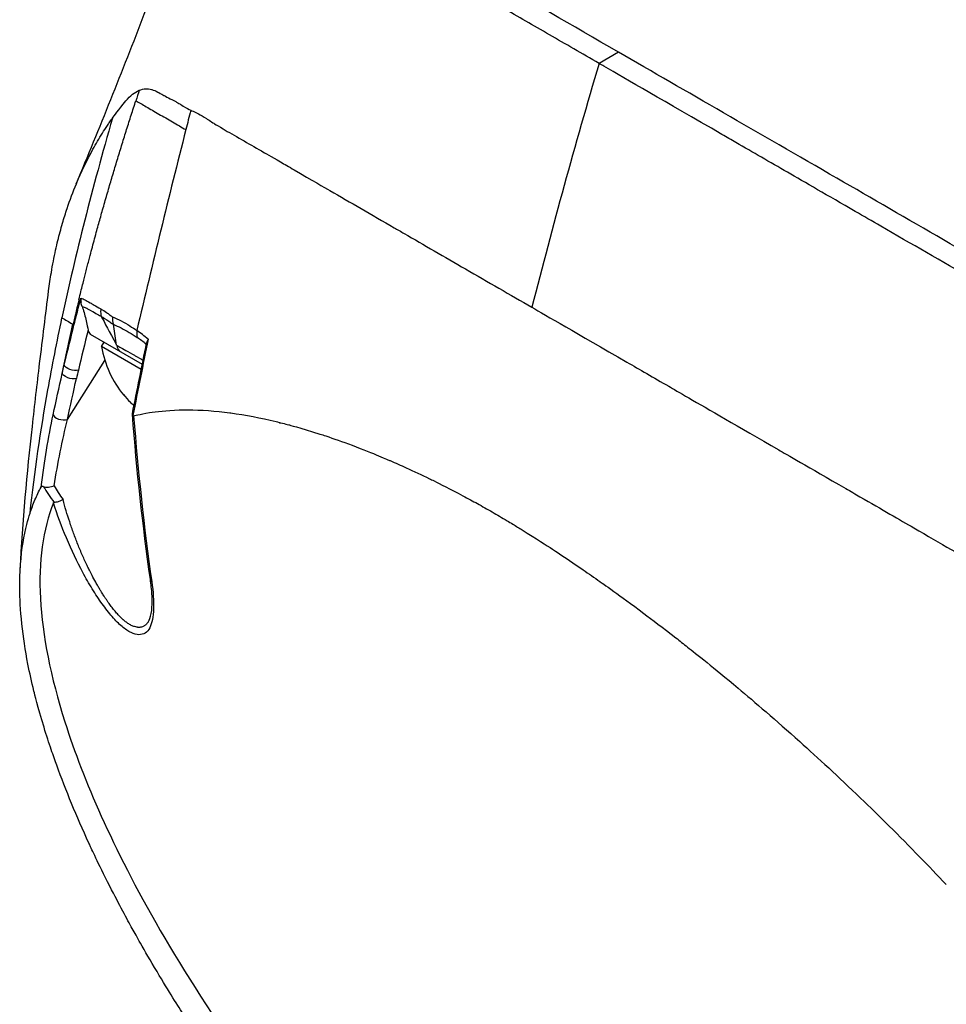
# Model space of a CAD drawing. Header units: millimetres. Extents: x 0 to 5219, y 0 to 2970.
# Tile 198 of 229: x 3249 to 3303, y 1411 to 1468. Entities that reach past the tile are written whole.
import ezdxf

# ---------------------------------------------------------------- set-up
doc = ezdxf.new("R2010")
doc.units = ezdxf.units.MM
doc.header["$LTSCALE"] = 0.2
doc.layers.add('01_Object Line', color=4, linetype='Continuous')

# ---------------------------------------------------------------- blocks, each defined once
blk = doc.blocks.new('Blk$A18R1-4W24T')
for p, q in [((34.87, 156.449), (33.739, 155.796)), ((10.817, 152.617), (10.817, 152.618)), ((3.852, 142.01), (3.852, 142.01)), ((3.111, 140.613), (3.103, 140.618)), ((5.441, 140.613), (5.62, 139.392)), ((4.1, 140.042), (7.138, 138.288)), ((4.769, 139.323), (4.913, 139.573)), ((7.079, 137.989), (4.769, 139.323)), ((2.779, 135.067), (4.966, 138.506)), ((9.258, 135.629), (9.258, 135.629)), ((9.835, 135.636), (9.836, 135.635)), ((14.985, 134.938), (14.985, 134.938)), ((2.269, 129.336), (2.269, 129.336)), ((7.541, 123.395), (7.541, 123.394)), ((6.738, 122.577), (6.738, 122.577)), ((43.922, 117.656), (43.923, 117.656)), ((49.388, 112.632), (49.388, 112.632)), ((50.678, 111.368), (50.678, 111.368))]:
    blk.add_line(p, q)
blk.add_arc((10.783, 140.34), 6.1, 189.60193, 219.24075)
for centre, major_axis, ratio, start_param, end_param in [((203.659, 172.815), (130.008, 225.18), 0.57735, 1.96431, 2.024408), ((188.779, 69.425), (114.411, -174.156), 0.881965, 3.752329, 3.755645), ((319.949, 207.99), (-231.979, -401.878), 0.577288, 5.164061, 5.16674), ((319.968, 207.989), (-231.996, -401.886), 0.577303, 5.166759, 5.194659), ((15.329, 135.595), (-12.1, 6.611), 0.016974, 0.200065, 0.231375), ((4.008, 141.91), (-0.484, 0.126), 0.426808, 0.244524, 0.567778), ((506.833, 300.466), (-516.576, -228.631), 0.266225, 5.896445, 5.896492), ((506.833, 300.466), (-516.576, -228.631), 0.266225, 5.896359, 5.896362), ((506.833, 300.466), (-516.576, -228.631), 0.266225, 5.894844, 5.894851), ((7.754, 140.186), (-0.557, -0.831), 0.915312, 5.192903, 5.626409), ((12.261, 118.032), (-7.823, 22.831), 0.258751, 5.86841, 5.9473), ((1113.35, 1179.451), (-1080.245, -1210.485), 0.225838, 5.912224, 5.918921), ((83.96, 159.075), (63.403, 95.167), 0.576561, 2.146294, 2.151161), ((8.932, 141.409), (-2.854, -4.944), 0.105633, 6.173187, 6.314544), ((10.726, 140.373), (-3.034, -5.255), 0.994405, 5.920984, 6.02203), ((700.292, 470.434), (716.514, 402.85), 0.129406, 2.748276, 2.748278), ((21.138, 129.557), (20.678, -6.326), 0.440164, 3.603587, 3.686299), ((3.105, 130.863), (1.641, -2.318), 0.258978, 4.378872, 4.723299), ((8.106, 125.84), (-0.495, -0.071), 0.625816, 6.283182, 6.767844), ((43.238, 118.182), (0.25, -0.433), 0.577351, 0.702671, 0.703635), ((44.625, 115.175), (-1.25, 2.165), 0.57735, 5.729068, 5.729367), ((44.625, 115.175), (-1.25, 2.165), 0.57735, 4.736147, 4.736191), ((45.474, 115.665), (-1.25, 2.165), 0.57735, 3.938301, 3.938361)]:
    blk.add_ellipse(centre, major_axis=major_axis, ratio=ratio, start_param=start_param, end_param=end_param)
for points, knots in [([(3.297, 148.787), (4.642, 152.028), (5.986, 155.337), (8.337, 161.479), (9.396, 164.404), (10.428, 167.491), (10.537, 167.823), (10.746, 168.468), (10.846, 168.782), (10.95, 169.118)], [0, 0, 0, 0, 1.067586, 1.067586, 1.972801, 1.972801, 2.085549, 2.085549, 2.199573, 2.199573, 2.199573, 2.199573]), ([(33.739, 155.796), (32.747, 156.369), (31.783, 156.925), (30.849, 157.465), (30.382, 157.735), (29.923, 158.001), (29.471, 158.263), (29.02, 158.524), (28.577, 158.78), (28.141, 159.033), (27.271, 159.537), (26.431, 160.024), (25.623, 160.493), (25.219, 160.728), (24.823, 160.958), (24.435, 161.183), (24.048, 161.408), (23.669, 161.628), (23.3, 161.843), (23.288, 161.849), (23.277, 161.856), (23.266, 161.862), (22.524, 162.294), (21.818, 162.705), (21.147, 163.097), (20.811, 163.293), (20.484, 163.484), (20.166, 163.669), (19.848, 163.855), (19.539, 164.035), (19.239, 164.21), (18.64, 164.561), (18.076, 164.891), (17.546, 165.202), (17.033, 165.502), (16.552, 165.785), (16.104, 166.048), (16.09, 166.057), (16.075, 166.065), (16.061, 166.074), (15.152, 166.609), (14.372, 167.069), (13.718, 167.457), (13.391, 167.651), (13.095, 167.827), (12.828, 167.985), (12.562, 168.142), (12.325, 168.283), (12.118, 168.406), (11.908, 168.53), (11.729, 168.637), (11.578, 168.728), (11.427, 168.818), (11.305, 168.893), (11.211, 168.951), (11.117, 169.01), (11.05, 169.053), (11.007, 169.08), (10.969, 169.105), (10.95, 169.117), (10.95, 169.118)], [0, 0, 0, 0, 0.00419914, 0.00419914, 0.00419914, 0.0062987, 0.0062987, 0.0062987, 0.00839827, 0.00839827, 0.00839827, 0.01259741, 0.01259741, 0.01259741, 0.01469697, 0.01469697, 0.01469697, 0.01679654, 0.01679654, 0.01679654, 0.01685988, 0.01685988, 0.01685988, 0.02107644, 0.02107644, 0.02107644, 0.02318473, 0.02318473, 0.02318473, 0.02529301, 0.02529301, 0.02529301, 0.02950958, 0.02950958, 0.02950958, 0.03359239, 0.03359239, 0.03359239, 0.03372614, 0.03372614, 0.03372614, 0.04205263, 0.04205263, 0.04205263, 0.04621587, 0.04621587, 0.04621587, 0.05037911, 0.05037911, 0.05037911, 0.05457447, 0.05457447, 0.05457447, 0.05876984, 0.05876984, 0.05876984, 0.06296019, 0.06296019, 0.06296019, 0.06673042, 0.06673042, 0.06673042, 0.06673042]), ([(34.87, 156.449), (32.123, 158.041), (29.597, 159.497), (25.1, 162.098), (23.143, 163.232), (18.045, 166.167), (15.718, 167.499), (13.369, 168.858), (12.832, 169.171), (12.561, 169.329), (12.537, 169.343), (12.571, 169.324), (12.591, 169.312), (12.715, 169.241), (12.912, 169.128), (13.202, 168.961)], [-12.224149, -12.224149, -12.224149, -12.224149, -11.037359, -11.037359, -9.877095, -9.877095, -7.592298, -7.592298, -6.07984, -6.07984, -5.495393, -5.495393, -5.239423, -5.239423, -4.385082, -4.385082, -4.385082, -4.385082]), ([(129.048, 102.072), (128.818, 102.207), (128.587, 102.343), (128.054, 102.654), (127.752, 102.829), (127.056, 103.233), (126.66, 103.461), (125.471, 104.146), (124.667, 104.608), (122.133, 106.067), (120.365, 107.087), (115.031, 110.167), (111.34, 112.301), (100.516, 118.551), (92.967, 122.909), (76.211, 132.575), (67.798, 137.427), (55.881, 144.324), (51.669, 146.762), (43.036, 151.744), (38.769, 154.199), (34.87, 156.449)], [-10.794601, -10.794601, -10.794601, -10.794601, -10.700272, -10.700272, -10.578462, -10.578462, -10.421195, -10.421195, -10.108787, -10.108787, -9.443961, -9.443961, -8.149298, -8.149298, -5.793129, -5.793129, -3.135292, -3.135292, -1.653975, -1.653975, 0, 0, 0, 0]), ([(152.559, 87.196), (152.558, 87.197), (152.552, 87.201), (152.55, 87.202), (152.53, 87.214), (152.464, 87.252), (152.171, 87.42), (152.032, 87.5), (151.877, 87.589), (151.731, 87.673), (151.539, 87.784), (151.363, 87.885), (151.238, 87.958), (150.44, 88.419), (149.303, 89.075), (147.876, 89.899), (147.321, 90.22), (146.565, 90.656), (145.522, 91.258), (144.658, 91.757), (143.945, 92.169), (143.46, 92.449), (143.098, 92.658), (142.862, 92.794), (142.764, 92.85), (141.918, 93.337), (141.38, 93.647), (141.231, 93.733), (141.036, 93.846), (140.839, 93.96), (140.641, 94.074), (140.567, 94.117), (140.494, 94.16), (140.42, 94.202), (139.99, 94.451), (139.7, 94.619), (139.573, 94.693), (139.443, 94.767), (139.301, 94.849), (139.145, 94.939), (138.766, 95.156), (138.304, 95.42), (137.745, 95.738), (136.873, 96.235), (136.18, 96.631), (135.735, 96.888), (135.278, 97.151), (134.57, 97.564), (133.55, 98.159), (132.845, 98.571), (132.25, 98.918), (131.789, 99.185), (131.556, 99.32), (131.357, 99.435), (131.194, 99.529), (130.682, 99.824), (130.158, 100.126), (129.626, 100.433), (129.316, 100.612), (129.004, 100.792), (128.689, 100.974), (128.032, 101.354), (127.598, 101.605), (127.397, 101.721), (126.97, 101.969), (126.532, 102.222), (126.083, 102.481), (125.663, 102.724), (125.24, 102.968), (124.814, 103.214), (123.453, 104), (122.065, 104.802), (120.649, 105.619), (118.791, 106.692), (116.886, 107.791), (114.937, 108.916), (111.037, 111.167), (106.954, 113.523), (102.7, 115.979), (101.755, 116.524), (100.776, 117.089), (99.763, 117.674), (98.622, 118.333), (97.436, 119.018), (96.205, 119.729), (92.977, 121.594), (90.699, 122.91), (89.482, 123.613), (88.051, 124.439), (86.607, 125.273), (85.15, 126.114), (81.966, 127.952), (78.72, 129.826), (75.434, 131.723), (72.397, 133.477), (69.811, 134.97), (67.709, 136.183), (64.26, 138.174), (62.118, 139.411), (61.306, 139.88), (61.094, 140.002), (60.972, 140.072), (60.94, 140.091), (57.3, 142.193), (53.678, 144.284), (50.142, 146.325), (49.643, 146.612), (49.146, 146.899), (48.652, 147.185), (47.041, 148.114), (45.731, 148.87), (44.708, 149.461), (43.695, 150.046), (42.695, 150.624), (41.708, 151.194), (41.436, 151.351), (41.164, 151.508), (40.894, 151.664), (37.533, 153.605), (35.32, 154.882), (34.024, 155.631), (33.923, 155.689), (33.828, 155.744), (33.739, 155.796)], [-0.7635222, -0.7635222, -0.7635222, -0.7635222, -0.75, -0.75, -0.75, -0.71875, -0.71875, -0.71875, -0.7052239, -0.7052239, -0.7052239, -0.6875, -0.6875, -0.6875, -0.625, -0.625, -0.625, -0.59375, -0.59375, -0.59375, -0.5758637, -0.5758637, -0.5758637, -0.5625, -0.5625, -0.5625, -0.546875, -0.546875, -0.546875, -0.5411757, -0.5411757, -0.5411757, -0.5390625, -0.5390625, -0.5390625, -0.53125, -0.53125, -0.53125, -0.5266987, -0.5266987, -0.5266987, -0.515625, -0.515625, -0.515625, -0.5, -0.5, -0.5, -0.484375, -0.484375, -0.484375, -0.4739987, -0.4739987, -0.4739987, -0.46875, -0.46875, -0.46875, -0.4588678, -0.4588678, -0.4588678, -0.453125, -0.453125, -0.453125, -0.4453125, -0.4453125, -0.4453125, -0.4375, -0.4375, -0.4375, -0.4300483, -0.4300483, -0.4300483, -0.40625, -0.40625, -0.40625, -0.375, -0.375, -0.375, -0.3125, -0.3125, -0.3125, -0.2978036, -0.2978036, -0.2978036, -0.28125, -0.28125, -0.28125, -0.25, -0.25, -0.25, -0.2303717, -0.2303717, -0.2303717, -0.1875, -0.1875, -0.1875, -0.1671318, -0.1671318, -0.1671318, -0.1337093, -0.1337093, -0.1337093, -0.125, -0.125, -0.125, -0.0780464, -0.0780464, -0.0780464, -0.0714286, -0.0714286, -0.0714286, -0.0535714, -0.0535714, -0.0535714, -0.039579, -0.039579, -0.039579, -0.0357143, -0.0357143, -0.0357143, -0.0025653, -0.0025653, -0.0025653, 0, 0, 0, 0]), ([(5.407, 152.618), (5.5, 152.748), (5.745, 153.094), (6.18, 153.616), (6.305, 153.766), (6.436, 153.895), (6.575, 154.001), (6.692, 154.09), (6.822, 154.168), (6.965, 154.232)], [-1, -1, -1, -1, -0.5, -0.5, -0.5, -0.25, -0.25, -0.25, 0, 0, 0, 0]), ([(6.965, 154.232), (7.091, 154.288), (7.218, 154.317), (7.343, 154.321), (7.451, 154.325), (7.564, 154.311), (7.681, 154.278), (7.687, 154.276), (7.693, 154.274), (7.699, 154.273), (7.802, 154.242), (7.918, 154.195), (8.046, 154.13), (8.12, 154.092), (8.234, 154.029), (8.394, 153.937), (8.402, 153.932), (8.411, 153.928), (8.42, 153.923), (8.507, 153.873), (8.619, 153.813), (8.755, 153.743), (8.963, 153.636), (9.09, 153.57), (9.133, 153.547), (9.156, 153.535), (9.18, 153.522), (9.205, 153.508), (9.243, 153.486), (9.284, 153.463), (9.328, 153.436), (9.345, 153.427), (9.412, 153.386), (9.529, 153.315), (9.707, 153.208), (9.851, 153.127), (9.963, 153.071)], [-1, -1, -1, -1, -0.875, -0.875, -0.875, -0.756037, -0.756037, -0.756037, -0.75, -0.75, -0.75, -0.625, -0.625, -0.625, -0.5, -0.5, -0.5, -0.4885486, -0.4885486, -0.4885486, -0.375, -0.375, -0.375, -0.25, -0.25, -0.25, -0.2247748, -0.2247748, -0.2247748, -0.1875, -0.1875, -0.1875, -0.125, -0.125, -0.125, -0.0000001, -0.0000001, -0.0000001, -0.0000001]), ([(3.448, 142.033), (3.46, 142.082), (3.472, 142.131), (3.484, 142.179), (3.555, 142.471), (3.627, 142.765), (3.688, 143.007), (3.749, 143.249), (3.797, 143.44), (3.851, 143.653), (3.879, 143.759), (3.907, 143.87), (3.935, 143.98), (3.964, 144.089), (3.991, 144.196), (4.019, 144.303), (4.048, 144.411), (4.076, 144.519), (4.104, 144.627), (4.147, 144.788), (4.189, 144.949), (4.232, 145.11), (4.275, 145.271), (4.319, 145.432), (4.362, 145.593), (4.406, 145.754), (4.45, 145.914), (4.494, 146.075), (4.53, 146.209), (4.567, 146.342), (4.604, 146.476), (4.641, 146.609), (4.678, 146.743), (4.716, 146.876), (4.753, 147.009), (4.791, 147.143), (4.829, 147.276), (4.87, 147.422), (4.912, 147.569), (4.954, 147.715), (4.995, 147.861), (5.038, 148.007), (5.08, 148.153), (5.122, 148.299), (5.165, 148.445), (5.207, 148.591), (5.248, 148.73), (5.289, 148.869), (5.33, 149.008), (5.371, 149.147), (5.412, 149.286), (5.454, 149.425), (5.495, 149.564), (5.537, 149.702), (5.578, 149.841), (5.621, 149.983), (5.664, 150.125), (5.707, 150.266), (5.75, 150.408), (5.794, 150.549), (5.837, 150.691), (5.88, 150.833), (5.924, 150.974), (5.968, 151.115), (6.011, 151.255), (6.055, 151.394), (6.098, 151.534), (6.142, 151.673), (6.185, 151.813), (6.229, 151.952), (6.273, 152.091), (6.317, 152.23), (6.362, 152.37), (6.406, 152.509), (6.451, 152.649), (6.496, 152.789), (6.54, 152.928), (6.585, 153.068), (6.631, 153.208), (6.676, 153.347), (6.721, 153.487), (6.767, 153.626)], [-1, -1, -1, -1, -0.990568, -0.990568, -0.990568, -0.934235, -0.934235, -0.934235, -0.877903, -0.877903, -0.877903, -0.849736, -0.849736, -0.849736, -0.82157, -0.82157, -0.82157, -0.793404, -0.793404, -0.793404, -0.75124, -0.75124, -0.75124, -0.709076, -0.709076, -0.709076, -0.666913, -0.666913, -0.666913, -0.631829, -0.631829, -0.631829, -0.596745, -0.596745, -0.596745, -0.561662, -0.561662, -0.561662, -0.523115, -0.523115, -0.523115, -0.484569, -0.484569, -0.484569, -0.446022, -0.446022, -0.446022, -0.409281, -0.409281, -0.409281, -0.372539, -0.372539, -0.372539, -0.335798, -0.335798, -0.335798, -0.298224, -0.298224, -0.298224, -0.26065, -0.26065, -0.26065, -0.223076, -0.223076, -0.223076, -0.185986, -0.185986, -0.185986, -0.148895, -0.148895, -0.148895, -0.111804, -0.111804, -0.111804, -0.074536, -0.074536, -0.074536, -0.037268, -0.037268, -0.037268, 0, 0, 0, 0]), ([(6.767, 153.626), (6.936, 153.528), (7.142, 153.41), (7.37, 153.278), (7.597, 153.147), (7.847, 153.002), (8.107, 152.852), (8.367, 152.702), (8.636, 152.547), (8.902, 152.393), (9.168, 152.24), (9.43, 152.088), (9.677, 151.946)], [-1, -1, -1, -1, -0.75, -0.75, -0.75, -0.5, -0.5, -0.5, -0.25, -0.25, -0.25, 0, 0, 0, 0]), ([(9.963, 153.071), (10.054, 153.036), (10.151, 152.993), (10.256, 152.941), (10.307, 152.915), (10.36, 152.887), (10.414, 152.858), (10.538, 152.79), (10.69, 152.699), (10.874, 152.583), (10.91, 152.56), (10.987, 152.511), (11.109, 152.433), (11.207, 152.371), (11.288, 152.32), (11.35, 152.282), (11.453, 152.217), (11.618, 152.119), (11.852, 151.983), (12.157, 151.805), (12.512, 151.601), (12.924, 151.364), (13.296, 151.151), (13.682, 150.93), (14.082, 150.701), (14.278, 150.588), (14.636, 150.382), (15.188, 150.063), (15.417, 149.93), (15.68, 149.778), (15.979, 149.605), (17.023, 149), (17.752, 148.579), (18.065, 148.398), (19.24, 147.719), (20.49, 146.997), (21.807, 146.237), (22, 146.125), (22.194, 146.013), (22.39, 145.9), (23.535, 145.238), (24.729, 144.549), (25.966, 143.833), (27.266, 143.082), (28.559, 142.337), (29.828, 141.607)], [0, 0, 0, 0, 0.0239304, 0.0239304, 0.0239304, 0.0357143, 0.0357143, 0.0357143, 0.0714286, 0.0714286, 0.0714286, 0.0892857, 0.0892857, 0.0892857, 0.1071429, 0.1071429, 0.1071429, 0.1428571, 0.1428571, 0.1428571, 0.2142857, 0.2142857, 0.2142857, 0.2857143, 0.2857143, 0.2857143, 0.3613783, 0.3613783, 0.3613783, 0.3928571, 0.3928571, 0.3928571, 0.5, 0.5, 0.5, 0.6744467, 0.6744467, 0.6744467, 0.7, 0.7, 0.7, 0.85, 0.85, 0.85, 1, 1, 1, 1]), ([(1.687, 142.561), (1.733, 142.922), (1.785, 143.278), (1.917, 144.071), (2.002, 144.51), (2.136, 145.121), (2.179, 145.306), (2.305, 145.821), (2.396, 146.162), (2.579, 146.792), (2.669, 147.078), (2.927, 147.85), (3.107, 148.331), (3.591, 149.496), (3.916, 150.168), (4.441, 151.119), (4.624, 151.429), (4.91, 151.884), (5.007, 152.034), (5.155, 152.255), (5.205, 152.328), (5.28, 152.438), (5.306, 152.474), (5.344, 152.528), (5.356, 152.546), (5.387, 152.589), (5.401, 152.609), (5.407, 152.618)], [1.6707708, 1.6707708, 1.6707708, 1.6707708, 1.6922594, 1.6922594, 1.7193307, 1.7193307, 1.731162, 1.731162, 1.7528779, 1.7528779, 1.7715473, 1.7715473, 1.8044345, 1.8044345, 1.8538165, 1.8538165, 1.8787746, 1.8787746, 1.8912533, 1.8912533, 1.8974931, 1.8974931, 1.9006132, 1.9006132, 1.9021733, 1.9021733, 1.9043535, 1.9043535, 1.9043535, 1.9043535]), ([(0.028, 126.336), (0.178, 129.135), (0.442, 131.976), (0.876, 135.927), (1.019, 137.143), (1.337, 139.778), (1.514, 141.188), (1.687, 142.561)], [0, 0, 0, 0, 0.841455, 0.841455, 1.238046, 1.238046, 1.716417, 1.716417, 1.716417, 1.716417]), ([(3.567, 142.135), (3.567, 142.134), (3.567, 142.134), (3.567, 142.134), (3.567, 142.134), (3.567, 142.131), (3.565, 142.117), (3.564, 142.076), (3.563, 142.053), (3.564, 141.988), (3.567, 141.947), (3.571, 141.905)], [-0.02607453, -0.02607453, -0.02607453, -0.02607453, -0.02588318, -0.02588318, -0.02566998, -0.02566998, -0.02001131, -0.02001131, -0.01284706, -0.01284706, 0, 0, 0, 0]), ([(3.567, 142.135), (3.644, 142.112), (3.731, 142.074), (3.826, 142.024), (3.883, 141.994), (3.972, 141.943), (4.108, 141.865), (4.22, 141.801), (4.415, 141.687), (4.726, 141.515)], [0, 0, 0, 0, 0.25, 0.25, 0.25, 0.5, 0.5, 0.5, 1, 1, 1, 1]), ([(2.596, 138.237), (2.743, 138.859), (2.914, 139.573), (3.115, 140.374), (3.235, 140.857), (3.371, 141.393), (3.526, 141.982)], [0, 0, 0, 0, 0.5714286, 0.5714286, 0.5714286, 0.9999999, 0.9999999, 0.9999999, 0.9999999]), ([(3.448, 142.033), (3.367, 141.703), (3.3, 141.421), (3.244, 141.184), (3.199, 140.992), (3.155, 140.801), (3.111, 140.613)], [-1, -1, -1, -1, -0.4, -0.4, -0.4, -0.0000001, -0.0000001, -0.0000001, -0.0000001]), ([(3.635, 141.656), (3.671, 141.56), (3.709, 141.442), (3.786, 141.174), (3.822, 141.038), (3.918, 140.637), (3.953, 140.39), (3.986, 140.268)], [0.0000076, 0.0000076, 0.0000076, 0.0000076, 0.0305583, 0.0305583, 0.0612291, 0.0612291, 0.1278217, 0.1278217, 0.1278217, 0.1278217]), ([(3.635, 141.656), (3.714, 141.634), (3.798, 141.599), (3.885, 141.555), (3.887, 141.554), (3.908, 141.543), (3.951, 141.52), (3.972, 141.509), (3.994, 141.497), (4.019, 141.483), (4.033, 141.475), (4.073, 141.453), (4.14, 141.415), (4.146, 141.412), (4.151, 141.409), (4.157, 141.406), (4.431, 141.253), (4.638, 141.138), (4.749, 141.078)], [0.0000054, 0.0000054, 0.0000054, 0.0000054, 0.25, 0.25, 0.25, 0.3125, 0.3125, 0.3125, 0.375, 0.375, 0.375, 0.4908048, 0.4908048, 0.4908048, 0.5, 0.5, 0.5, 1, 1, 1, 1]), ([(29.828, 141.607), (30.642, 141.135), (32.419, 140.109), (35.359, 138.412), (36.095, 137.987), (36.904, 137.52), (37.791, 137.008), (38.043, 136.863), (38.434, 136.637), (38.969, 136.328), (40.075, 135.69), (41.797, 134.696), (44.2, 133.309), (44.612, 133.071), (45.892, 132.332), (48.098, 131.06), (48.386, 130.894), (48.664, 130.734), (48.932, 130.58), (50.21, 129.842), (51.258, 129.237), (52.065, 128.769), (53.635, 127.859), (54.975, 127.085), (56.077, 126.451), (56.34, 126.3), (56.679, 126.109), (57.093, 125.878), (57.676, 125.553), (58.017, 125.362), (58.114, 125.308), (58.501, 125.09), (58.84, 124.895), (59.132, 124.722), (59.225, 124.667), (59.317, 124.612), (59.406, 124.558), (59.664, 124.402), (59.908, 124.251), (60.138, 124.103)], [0, 0, 0, 0, 0.228501, 0.228501, 0.228501, 0.285714, 0.285714, 0.285714, 0.355598, 0.355598, 0.355598, 0.5, 0.5, 0.5, 0.625, 0.625, 0.625, 0.646657, 0.646657, 0.646657, 0.75, 0.75, 0.75, 0.875, 0.875, 0.875, 0.90625, 0.90625, 0.90625, 0.9375, 0.9375, 0.9375, 0.96875, 0.96875, 0.96875, 0.976835, 0.976835, 0.976835, 1, 1, 1, 1]), ([(0.603, 129.615), (0.867, 132.032), (1.221, 134.425), (1.644, 136.795), (1.895, 138.2), (2.17, 139.597), (2.464, 140.987)], [-1, -1, -1, -1, -0.372062, -0.372062, -0.372062, 0, 0, 0, 0]), ([(4.726, 141.515), (4.724, 141.503), (4.722, 141.491), (4.721, 141.48), (4.7, 141.306), (4.726, 141.173), (4.75, 141.085), (4.751, 141.083), (4.751, 141.081), (4.749, 141.078)], [0.0000009, 0.0000009, 0.0000009, 0.0000009, 0.0601128, 0.0601128, 0.0601128, 0.9797341, 0.9797341, 0.9797341, 1, 1, 1, 1]), ([(4.726, 141.515), (4.837, 141.447), (4.95, 141.374), (5.063, 141.295), (5.12, 141.255), (5.178, 141.215), (5.235, 141.173), (5.249, 141.162), (5.278, 141.141), (5.322, 141.109), (5.358, 141.082), (5.388, 141.063), (5.411, 141.052)], [0, 0, 0, 0, 0.5, 0.5, 0.5, 0.75, 0.75, 0.75, 0.875, 0.875, 0.875, 1, 1, 1, 1]), ([(4.749, 141.078), (4.846, 141.023), (5.009, 140.923), (5.247, 140.754), (5.307, 140.712), (5.372, 140.665), (5.441, 140.614)], [0.000004, 0.000004, 0.000004, 0.000004, 0.7995408, 0.7995408, 0.7995408, 1, 1, 1, 1]), ([(5.411, 141.052), (5.737, 140.918), (6.081, 140.729), (6.414, 140.523), (6.554, 140.436), (6.691, 140.345), (6.823, 140.254)], [0, 0, 0, 0, 0.7037836, 0.7037836, 0.7037836, 1, 1, 1, 1]), ([(5.441, 140.614), (5.598, 140.55), (5.9, 140.407), (6.366, 140.152), (6.686, 139.95), (6.849, 139.839)], [0.0000415, 0.0000415, 0.0000415, 0.0000415, 0.1455655, 0.2911132, 0.436691, 0.436691, 0.436691, 0.436691]), ([(3.986, 140.268), (3.997, 140.224), (4.013, 140.184), (4.052, 140.109), (4.075, 140.074), (4.1, 140.042)], [-0.04030747, -0.04030747, -0.04030747, -0.04030747, -0.02055344, -0.02055344, -0.000001, -0.000001, -0.000001, -0.000001]), ([(5.647, 139.401), (5.647, 139.401), (5.691, 139.376), (5.778, 139.326), (5.92, 139.245), (6.176, 139.099), (6.573, 138.87), (6.622, 138.842), (6.67, 138.815), (6.716, 138.788), (6.9, 138.682), (7.058, 138.591), (7.186, 138.517)], [-0.9988293, -0.9988293, -0.9988293, -0.9988293, -0.8087165, -0.8087165, -0.8087165, -0.5, -0.5, -0.5, -0.459096, -0.459096, -0.459096, -0.2964983, -0.2964983, -0.2964983, -0.2964983]), ([(7.482, 139.743), (7.482, 139.742), (7.481, 139.741), (7.451, 139.692), (7.427, 139.642), (7.404, 139.572), (7.398, 139.552), (7.394, 139.531)], [-0.05331463, -0.05331463, -0.05331463, -0.05331463, -0.05288999, -0.05288999, -0.02663491, -0.02663491, -0.0156582, -0.0156582, -0.0156582, -0.0156582]), ([(2.482, 137.75), (2.482, 137.75), (2.501, 137.831), (2.539, 137.994), (2.568, 138.121), (2.587, 138.202), (2.596, 138.237)], [-0.9999992, -0.9999992, -0.9999992, -0.9999992, -0.5, -0.5, -0.5, -0.0000001, -0.0000001, -0.0000001, -0.0000001]), ([(3.422, 137.947), (3.292, 137.913), (3.09, 137.93), (2.92, 137.989), (2.749, 138.049), (2.618, 138.149), (2.596, 138.237)], [0, 0, 0, 0, 0.497884, 0.497884, 0.497884, 1, 1, 1, 1]), ([(3.309, 137.462), (3.158, 137.422), (2.949, 137.453), (2.807, 137.502), (2.567, 137.585), (2.505, 137.69), (2.488, 137.732), (2.485, 137.739), (2.484, 137.745), (2.482, 137.75)], [-1, -1, -1, -1, -0.6647042, -0.6647042, -0.6647042, -0.0981164, -0.0981164, -0.0981164, 0, 0, 0, 0]), ([(1.244, 131.129), (1.345, 131.913), (1.453, 132.634), (1.562, 133.286), (1.684, 134.018), (1.815, 134.708), (1.951, 135.347)], [0, 0, 0, 0, 0.5, 0.5, 0.5, 1, 1, 1, 1]), ([(1.951, 135.347), (1.972, 135.258), (2.1, 135.158), (2.269, 135.1), (2.441, 135.042), (2.647, 135.028), (2.779, 135.067)], [0, 0, 0, 0, 0.496886, 0.496886, 0.496886, 1, 1, 1, 1]), ([(6.563, 135.41), (6.561, 135.397), (6.56, 135.383), (6.566, 135.348), (6.575, 135.326), (6.591, 135.305)], [-0.02215015, -0.02215015, -0.02215015, -0.02215015, -0.01375246, -0.01375246, -0.00000001, -0.00000001, -0.00000001, -0.00000001]), ([(6.637, 135.286), (6.629, 135.284), (6.62, 135.284), (6.605, 135.29), (6.598, 135.296), (6.591, 135.305)], [0.00000003, 0.00000003, 0.00000003, 0.00000003, 0.00636331, 0.00636331, 0.01211247, 0.01211247, 0.01211247, 0.01211247]), ([(6.637, 135.286), (6.672, 135.294), (6.961, 135.377), (7.555, 135.472), (7.967, 135.538), (8.529, 135.608), (9.279, 135.63), (9.442, 135.634), (9.606, 135.636), (9.771, 135.636), (10.581, 135.634), (11.407, 135.572), (12.235, 135.462), (12.256, 135.459), (12.277, 135.456), (12.298, 135.453), (13.139, 135.339), (14.017, 135.171), (14.926, 134.952), (15.174, 134.892), (15.425, 134.829), (15.678, 134.761), (15.685, 134.759), (16.264, 134.622), (17.487, 134.226), (17.596, 134.191), (17.708, 134.154), (17.824, 134.116), (18.279, 133.964), (18.789, 133.785), (19.357, 133.572), (20.013, 133.325), (20.532, 133.114), (20.902, 132.96), (21.289, 132.799), (21.513, 132.702), (21.569, 132.678), (21.878, 132.545), (22.188, 132.408), (22.501, 132.266), (22.952, 132.063), (23.406, 131.85), (23.865, 131.628), (23.931, 131.596), (24.022, 131.552), (24.138, 131.495), (24.476, 131.329), (25.029, 131.054), (25.81, 130.638), (25.948, 130.564), (26.093, 130.486), (26.246, 130.403), (26.382, 130.329), (26.519, 130.253), (26.659, 130.176), (26.937, 130.022), (27.223, 129.86), (27.518, 129.691), (27.799, 129.529), (28.087, 129.359), (28.384, 129.182), (28.493, 129.117), (28.602, 129.051), (28.713, 128.984), (28.905, 128.868), (29.087, 128.756), (29.259, 128.65), (30.093, 128.134), (30.685, 127.748), (31.024, 127.526), (31.113, 127.468), (31.184, 127.421), (31.238, 127.385), (31.759, 127.041), (32.283, 126.688), (32.807, 126.327), (33.133, 126.103), (33.459, 125.875), (33.786, 125.644), (33.819, 125.621), (34.091, 125.431), (34.603, 125.064), (35.021, 124.764), (35.599, 124.344), (36.34, 123.792), (36.82, 123.433), (37.445, 122.961), (38.215, 122.363), (38.431, 122.195), (38.658, 122.017), (38.897, 121.828), (39.138, 121.638), (39.514, 121.341), (40.024, 120.929), (40.507, 120.54), (41.11, 120.048), (41.831, 119.443), (42.812, 118.622), (44.014, 117.594), (45.424, 116.328), (46.489, 115.372), (47.673, 114.281), (48.964, 113.041), (50.045, 112.003), (51.201, 110.86), (52.421, 109.609), (52.923, 109.093), (53.436, 108.559), (53.959, 108.006)], [0, 0, 0, 0, 0.049153, 0.049153, 0.049153, 0.083333, 0.083333, 0.083333, 0.097112, 0.097112, 0.097112, 0.164941, 0.164941, 0.164941, 0.166667, 0.166667, 0.166667, 0.23215, 0.23215, 0.23215, 0.25, 0.25, 0.25, 0.291667, 0.291667, 0.291667, 0.300119, 0.300119, 0.300119, 0.333333, 0.333333, 0.333333, 0.356595, 0.356595, 0.356595, 0.380952, 0.380952, 0.380952, 0.400465, 0.400465, 0.400465, 0.428571, 0.428571, 0.428571, 0.43936, 0.43936, 0.43936, 0.470659, 0.470659, 0.470659, 0.47619, 0.47619, 0.47619, 0.48476, 0.48476, 0.48476, 0.501735, 0.501735, 0.501735, 0.517903, 0.517903, 0.517903, 0.52381, 0.52381, 0.52381, 0.530496, 0.530496, 0.530496, 0.562996, 0.562996, 0.562996, 0.571429, 0.571429, 0.571429, 0.600812, 0.600812, 0.600812, 0.619048, 0.619048, 0.619048, 0.645252, 0.645252, 0.645252, 0.666667, 0.666667, 0.666667, 0.703844, 0.703844, 0.703844, 0.714286, 0.714286, 0.714286, 0.767745, 0.767745, 0.767745, 0.81824, 0.81824, 0.81824, 0.886861, 0.886861, 0.886861, 0.938687, 0.938687, 0.938687, 0.982109, 0.982109, 0.982109, 1, 1, 1, 1]), ([(0.603, 129.615), (0.688, 129.885), (0.784, 130.147), (0.997, 130.652), (1.115, 130.895), (1.244, 131.129)], [-0.4021179, -0.4021179, -0.4021179, -0.4021179, -0.2010493, -0.2010493, -0.000001, -0.000001, -0.000001, -0.000001]), ([(1.386, 131.164), (1.368, 131.17), (1.351, 131.173), (1.32, 131.175), (1.306, 131.174), (1.271, 131.163), (1.254, 131.149), (1.244, 131.129)], [-0.03323474, -0.03323474, -0.03323474, -0.03323474, -0.02493702, -0.02493702, -0.016586, -0.016586, -0.00000027, -0.00000027, -0.00000027, -0.00000027]), ([(1.386, 131.164), (1.455, 131.142), (1.56, 131.131), (1.678, 131.142), (1.734, 131.148), (1.79, 131.158), (1.844, 131.171), (1.901, 131.184), (1.954, 131.202), (2.001, 131.22)], [-0.9999898, -0.9999898, -0.9999898, -0.9999898, -0.5, -0.5, -0.5, -0.25, -0.25, -0.25, 0, 0, 0, 0]), ([(1.965, 130.228), (1.666, 129.452), (1.439, 128.613), (1.183, 126.739), (1.15, 125.731), (1.325, 122.513), (1.8, 120.099), (3.188, 115.723), (3.896, 113.894), (6.537, 108.031), (9.267, 103.087), (16.535, 92.918), (20.551, 87.982), (28.338, 79.891), (31.408, 76.983), (36.7, 72.414), (38.902, 70.639), (42.695, 67.803), (44.314, 66.662), (46.971, 64.924), (48.034, 64.267), (49.084, 63.663)], [-13.245772, -13.245772, -13.245772, -13.245772, -12.251128, -12.251128, -11.274972, -11.274972, -9.337784, -9.337784, -8.051587, -8.051587, -5.366006, -5.366006, -3.267179, -3.267179, -1.993957, -1.993957, -1.102626, -1.102626, -0.445934, -0.445934, 0, 0, 0, 0]), ([(1.965, 130.228), (1.966, 130.232), (1.969, 130.236), (1.974, 130.243), (1.977, 130.246), (1.989, 130.252), (1.998, 130.253), (2.01, 130.252)], [0.00000075, 0.00000075, 0.00000075, 0.00000075, 0.00345757, 0.00345757, 0.00673721, 0.00673721, 0.01277471, 0.01277471, 0.01277471, 0.01277471]), ([(7.689, 125.633), (7.774, 125.04), (7.811, 124.517), (7.795, 124.064), (7.779, 123.594), (7.706, 123.223), (7.57, 122.955), (7.502, 122.819), (7.414, 122.716), (7.307, 122.647), (7.201, 122.578), (7.079, 122.545), (6.941, 122.548), (6.802, 122.551), (6.651, 122.592), (6.487, 122.67), (6.32, 122.751), (6.144, 122.869), (5.96, 123.027), (5.778, 123.182), (5.587, 123.374), (5.387, 123.604), (5.197, 123.821), (5.002, 124.069), (4.801, 124.349), (4.61, 124.615), (4.417, 124.905), (4.224, 125.219), (4.038, 125.521), (3.855, 125.838), (3.677, 126.17), (3.341, 126.795), (3.021, 127.467), (2.721, 128.18), (2.443, 128.843), (2.189, 129.527), (1.965, 130.228)], [0, 0, 0, 0, 0.125, 0.125, 0.125, 0.25, 0.25, 0.25, 0.3125, 0.3125, 0.3125, 0.375, 0.375, 0.375, 0.4375, 0.4375, 0.4375, 0.5, 0.5, 0.5, 0.5625, 0.5625, 0.5625, 0.625, 0.625, 0.625, 0.6875, 0.6875, 0.6875, 0.75, 0.75, 0.75, 0.875, 0.875, 0.875, 0.9999998, 0.9999998, 0.9999998, 0.9999998]), ([(2.523, 130.413), (2.382, 130.328), (2.273, 130.295), (2.245, 130.286), (2.148, 130.256), (2.064, 130.246), (2.01, 130.252)], [-1, -1, -1, -1, -0.5, -0.5, -0.5, -0.0000115, -0.0000115, -0.0000115, -0.0000115]), ([(7.541, 123.394), (7.531, 123.374), (7.509, 123.333), (7.472, 123.275), (7.432, 123.22), (7.388, 123.168), (7.34, 123.121), (7.285, 123.077), (7.225, 123.039), (7.143, 123.002), (7.049, 122.978), (6.956, 122.972), (6.884, 122.975), (6.8, 122.985), (6.703, 123.009), (6.592, 123.049), (6.497, 123.092), (6.399, 123.146), (6.303, 123.206), (6.214, 123.268), (6.134, 123.33), (6.072, 123.382), (6.027, 123.421), (5.992, 123.453), (5.953, 123.489), (5.895, 123.544), (5.823, 123.617), (5.735, 123.709), (5.617, 123.84), (5.469, 124.016), (5.321, 124.207), (5.202, 124.368), (5.114, 124.493), (5.041, 124.6), (4.983, 124.687), (4.948, 124.74), (4.92, 124.783), (4.887, 124.833), (4.834, 124.916), (4.757, 125.039), (4.662, 125.196), (4.549, 125.387), (4.397, 125.654), (4.23, 125.962), (4.09, 126.239), (4.001, 126.418), (3.939, 126.546), (3.873, 126.685), (3.776, 126.896), (3.657, 127.161), (3.519, 127.483), (3.342, 127.915), (3.135, 128.459), (2.907, 129.114), (2.702, 129.767), (2.58, 130.199), (2.523, 130.413)], [0.420212, 0.420212, 0.420212, 0.420212, 0.436043, 0.452876, 0.470221, 0.488074, 0.506434, 0.525297, 0.547686, 0.56816, 0.603407, 0.631109, 0.644683, 0.659842, 0.694879, 0.714759, 0.736214, 0.758436, 0.778737, 0.797128, 0.813613, 0.828194, 0.834771, 0.840871, 0.849556, 0.858242, 0.875619, 0.89301, 0.91042, 0.945295, 0.980255, 0.997765, 1.015288, 1.03282, 1.041587, 1.050355, 1.05389, 1.058386, 1.070263, 1.085984, 1.105552, 1.128978, 1.156283, 1.201503, 1.236835, 1.250768, 1.262198, 1.279681, 1.29716, 1.332113, 1.36708, 1.402077, 1.472173, 1.542432, 1.612796, 1.68315, 1.68315, 1.68315, 1.68315]), ([(49.753, 60.763), (49.342, 60.999), (48.552, 61.456), (47.363, 62.208), (46.981, 62.45), (46.608, 62.691), (46.244, 62.929), (45.794, 63.225), (45.358, 63.517), (44.939, 63.804), (44.606, 64.031), (43.795, 64.583), (42.496, 65.529), (41.498, 66.256), (40.682, 66.875), (40.048, 67.361), (40.017, 67.386), (39.986, 67.41), (39.955, 67.434), (38.133, 68.836), (36.535, 70.15), (35.169, 71.315), (35.142, 71.338), (34.333, 72.011), (32.761, 73.418), (32.755, 73.424), (32.748, 73.43), (32.741, 73.436), (31.349, 74.683), (30.551, 75.441), (30.328, 75.65), (28.772, 77.112), (27.235, 78.623), (25.731, 80.172), (25.697, 80.207), (25.663, 80.242), (25.629, 80.277), (25.501, 80.41), (24.504, 81.416), (22.723, 83.369), (22.252, 83.885), (21.727, 84.469), (21.153, 85.12), (20.371, 86.008), (19.704, 86.786), (19.145, 87.45), (17.887, 88.943), (17.166, 89.854), (16.922, 90.16), (15.844, 91.509), (15.006, 92.609), (14.377, 93.452), (13.699, 94.359), (13.261, 94.968), (13.04, 95.276), (11.973, 96.762), (11.17, 97.949), (10.583, 98.834), (10.109, 99.55), (9.777, 100.07), (9.569, 100.395), (9.242, 100.908), (8.702, 101.76), (7.999, 102.938), (7.615, 103.584), (7.296, 104.134), (7.036, 104.592), (6.847, 104.926), (6.688, 105.21), (6.558, 105.447), (6.26, 105.985), (5.809, 106.81), (5.252, 107.904), (4.541, 109.3), (4.183, 110.088), (4.082, 110.307), (4.065, 110.345), (4.047, 110.382), (4.03, 110.42), (3.315, 111.972), (2.689, 113.485), (2.158, 114.947), (2.063, 115.208), (1.954, 115.516), (1.834, 115.868), (1.704, 116.248), (1.563, 116.68), (1.416, 117.158), (1.041, 118.38), (0.881, 119.061), (0.831, 119.267), (0.699, 119.802), (0.583, 120.328), (0.483, 120.843), (0.326, 121.645), (0.208, 122.423), (0.128, 123.172), (0.041, 123.987), (0.009, 124.675), (0.004, 125.253), (0, 125.815), (0.021, 126.274), (0.048, 126.646), (0.116, 127.563), (0.252, 128.327), (0.416, 128.968), (0.475, 129.199), (0.537, 129.414), (0.603, 129.615)], [-1, -1, -1, -1, -0.96875, -0.96875, -0.96875, -0.9547937, -0.9547937, -0.9547937, -0.9375, -0.9375, -0.9375, -0.90625, -0.90625, -0.90625, -0.875, -0.875, -0.875, -0.8739463, -0.8739463, -0.8739463, -0.8125, -0.8125, -0.8125, -0.7813822, -0.7813822, -0.7813822, -0.78125, -0.78125, -0.78125, -0.75, -0.75, -0.75, -0.6888795, -0.6888795, -0.6888795, -0.6875, -0.6875, -0.6875, -0.6380723, -0.6380723, -0.6380723, -0.625, -0.625, -0.625, -0.6057577, -0.6057577, -0.6057577, -0.5625, -0.5625, -0.5625, -0.5324119, -0.5324119, -0.5324119, -0.5, -0.5, -0.5, -0.4654336, -0.4654336, -0.4654336, -0.4375, -0.4375, -0.4375, -0.40625, -0.40625, -0.40625, -0.3881699, -0.3881699, -0.3881699, -0.375, -0.375, -0.375, -0.34375, -0.34375, -0.34375, -0.3125, -0.3125, -0.3125, -0.3110249, -0.3110249, -0.3110249, -0.25, -0.25, -0.25, -0.2349777, -0.2349777, -0.2349777, -0.21875, -0.21875, -0.21875, -0.1875, -0.1875, -0.1875, -0.1630802, -0.1630802, -0.1630802, -0.125, -0.125, -0.125, -0.0933033, -0.0933033, -0.0933033, -0.0625, -0.0625, -0.0625, -0.0165509, -0.0165509, -0.0165509, 0, 0, 0, 0]), ([(7.541, 123.395), (7.6, 123.509), (7.656, 123.706), (7.718, 124.224), (7.723, 124.556), (7.684, 125.186), (7.654, 125.471), (7.612, 125.77)], [0, 0, 0, 0, 0.1489526, 0.1489526, 0.311176, 0.311176, 0.4289037, 0.4289037, 0.4289037, 0.4289037])]:
    blk.add_open_spline(points, degree=3, knots=knots)
for points in [[(5.407, 152.618), (4.231, 148.566), (3.249, 144.688), (2.464, 140.987)], [(3.526, 141.982), (3.54, 142.033), (3.553, 142.084), (3.567, 142.135)], [(3.635, 141.656), (3.591, 141.775), (3.578, 141.858), (3.571, 141.905)], [(2.464, 140.987), (2.644, 140.883), (2.856, 140.76), (3.103, 140.618)], [(4.749, 141.078), (4.941, 140.708), (5.225, 140.171), (5.614, 139.461)], [(5.411, 141.052), (5.387, 140.891), (5.403, 140.741), (5.441, 140.614)], [(2.482, 137.75), (2.679, 138.712), (2.887, 139.668), (3.103, 140.618)], [(2.596, 138.237), (2.76, 139.031), (2.932, 139.823), (3.111, 140.613)], [(3.986, 140.268), (3.791, 139.493), (3.603, 138.719), (3.422, 137.947)], [(7.377, 139.448), (7.197, 139.593), (7.022, 139.724), (6.849, 139.839)], [(5.65, 139.379), (5.674, 139.246), (5.735, 139.139), (5.819, 139.05)], [(6.563, 135.41), (6.834, 136.782), (7.111, 138.156), (7.394, 139.531)], [(1.951, 135.347), (2.12, 136.146), (2.298, 136.946), (2.482, 137.75)], [(2.779, 135.067), (2.948, 135.863), (3.125, 136.662), (3.309, 137.462)], [(6.656, 135.88), (6.586, 135.941), (6.513, 136.008), (6.446, 136.076)], [(7.612, 125.77), (7.163, 128.899), (6.819, 132.11), (6.562, 135.379)], [(6.637, 135.286), (6.894, 132.005), (7.238, 128.783), (7.689, 125.633)], [(2.001, 131.22), (2.223, 132.551), (2.483, 133.845), (2.779, 135.067)], [(15.168, 134.893), (15.161, 134.876), (15.154, 134.861), (15.146, 134.845)], [(6.572, 123.05), (6.57, 123.054), (6.569, 123.057), (6.568, 123.061)]]:
    blk.add_open_spline(points, degree=3)

msp = doc.modelspace()

# ---------------------------------------------------------------- block references
at = {"layer": '01_Object Line'}
msp.add_blockref('Blk$A18R1-4W24T', (3248.729, 1309.722), dxfattribs=at)

doc.saveas('drawing.dxf')
